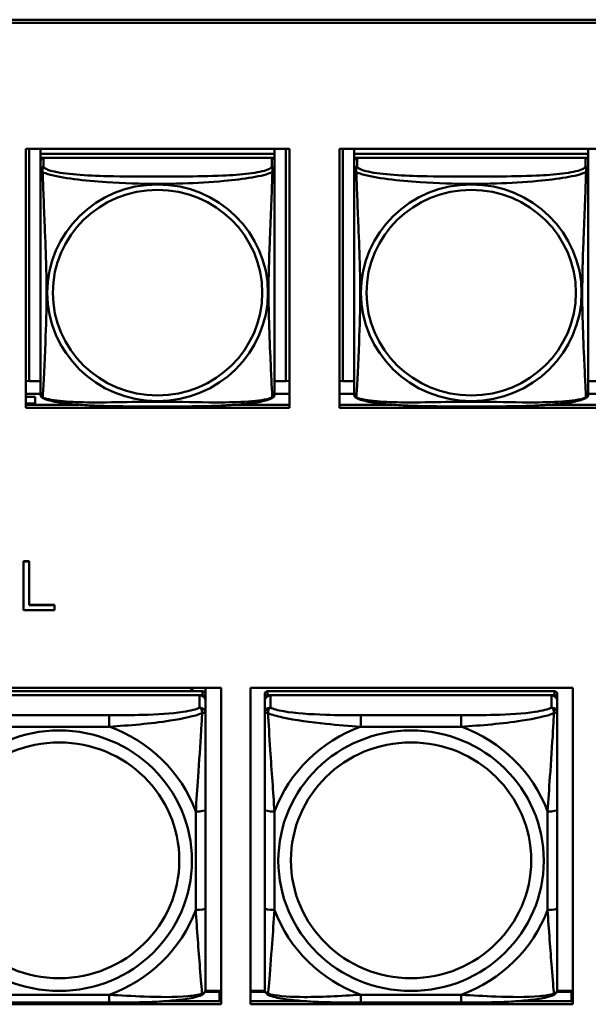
# Model space of a CAD drawing. Header units: inches. Extents: x 0.8 to 72.9, y -7.8 to 49.3.
# Tile 170 of 256: x 45.5 to 46.7, y 19.5 to 21.5. Entities that reach past the tile are written whole.
import ezdxf

# ---------------------------------------------------------------- set-up
doc = ezdxf.new("R2010")
doc.units = ezdxf.units.IN
doc.header["$MEASUREMENT"] = 0
doc.layers.add('Visible Edges(ROSSANSI)', color=7, linetype='Continuous', lineweight=50)
doc.layers.add('Visible Tangent Edges(ROSSANSI)', color=7, linetype='Continuous', lineweight=50)

msp = doc.modelspace()

# ---------------------------------------------------------------- linework, layer by layer
at = {"layer": 'Visible Edges(ROSSANSI)'}
for p, q in [((35.8648, 21.5184), (53.2399, 21.5184)), ((53.2399, 21.5123), (35.8648, 21.5123)), ((45.5484, 20.7352), (45.5484, 21.2579)), ((45.5484, 21.2579), (46.0808, 21.2579)), ((45.5556, 20.7888), (45.5556, 21.2579)), ((45.5783, 21.2579), (45.5783, 21.2476)), ((46.0507, 21.2476), (45.5783, 21.2476)), ((45.5783, 21.2476), (45.5783, 21.2393)), ((45.5783, 21.2476), (45.5783, 21.2476)), ((45.5783, 21.2476), (46.0507, 21.2476)), ((46.0507, 21.2579), (46.0507, 21.2476)), ((46.0507, 21.2476), (46.0507, 21.2393)), ((46.0507, 21.2476), (46.0507, 21.2476)), ((46.0733, 21.2579), (46.0733, 20.7888)), ((46.0808, 21.2579), (46.0808, 20.7352)), ((46.1814, 20.7352), (46.1814, 21.2579)), ((46.1814, 21.2579), (46.7138, 21.2579)), ((46.1886, 20.7888), (46.1886, 21.2579)), ((46.2113, 21.2579), (46.2113, 21.2476)), ((46.6837, 21.2476), (46.2113, 21.2476)), ((46.2113, 21.2476), (46.2113, 21.2393)), ((46.2113, 21.2476), (46.2113, 21.2476)), ((46.2113, 21.2476), (46.6837, 21.2476)), ((46.6837, 21.2579), (46.6837, 21.2476)), ((46.6837, 21.2476), (46.6837, 21.2393)), ((46.6837, 21.2476), (46.6837, 21.2476)), ((45.5783, 21.2336), (45.5783, 21.2393)), ((45.5783, 21.2393), (45.5841, 21.2393)), ((45.5783, 21.2336), (45.5783, 21.2159)), ((46.0448, 21.2393), (45.5842, 21.2393)), ((46.0449, 21.2393), (46.0507, 21.2393)), ((46.0507, 21.2393), (46.0507, 21.2336)), ((46.0507, 21.2159), (46.0507, 21.2336)), ((46.2113, 21.2336), (46.2113, 21.2393)), ((46.2113, 21.2393), (46.2171, 21.2393)), ((46.2113, 21.2336), (46.2113, 21.2159)), ((46.6778, 21.2393), (46.2172, 21.2393)), ((46.6779, 21.2393), (46.6837, 21.2393)), ((46.6837, 21.2393), (46.6837, 21.2336)), ((46.6837, 21.2159), (46.6837, 21.2336)), ((45.5556, 20.7888), (45.5484, 20.7891)), ((45.5783, 20.7888), (45.5556, 20.7888)), ((46.0733, 20.7888), (46.0507, 20.7888)), ((46.0733, 20.7888), (46.0808, 20.7891)), ((46.1886, 20.7888), (46.1814, 20.7891)), ((46.2113, 20.7888), (46.1886, 20.7888)), ((46.7063, 20.7888), (46.6837, 20.7888)), ((45.5783, 20.7631), (45.5484, 20.7631)), ((45.5674, 20.7572), (45.5484, 20.7572)), ((45.5674, 20.7572), (45.5674, 20.7437)), ((46.0808, 20.7631), (46.0507, 20.7631)), ((46.2113, 20.7631), (46.1814, 20.7631)), ((46.7138, 20.7631), (46.6837, 20.7631)), ((45.5484, 20.7437), (45.5674, 20.7437)), ((45.5484, 20.7412), (45.6558, 20.7412)), ((46.0808, 20.7352), (45.5484, 20.7352)), ((45.5674, 20.7437), (45.5674, 20.7412)), ((45.9732, 20.7412), (46.0808, 20.7412)), ((46.1814, 20.7412), (46.2888, 20.7412)), ((46.7138, 20.7352), (46.1814, 20.7352)), ((46.6062, 20.7412), (46.7138, 20.7412)), ((45.5438, 20.4251), (45.5438, 20.4247)), ((45.5438, 20.4251), (45.5557, 20.4251)), ((45.5438, 20.4247), (45.5438, 20.3266)), ((45.5557, 20.4247), (45.5438, 20.4247)), ((45.5557, 20.4251), (45.5557, 20.4247)), ((45.5557, 20.3367), (45.5557, 20.4247)), ((45.5557, 20.3371), (45.6065, 20.3371)), ((45.6065, 20.3367), (45.5557, 20.3367)), ((45.6065, 20.3371), (45.6065, 20.3367)), ((45.6065, 20.3266), (45.6065, 20.3367)), ((45.5438, 20.3266), (45.6065, 20.3266)), ((45.292, 20.1696), (45.9426, 20.1696)), ((45.9053, 20.163), (45.3266, 20.163)), ((45.3266, 20.1548), (45.9053, 20.1548)), ((45.8994, 20.1548), (45.3325, 20.1548)), ((45.8842, 20.1696), (45.8809, 20.163)), ((45.8847, 20.1696), (45.8847, 20.163)), ((45.9112, 20.1696), (45.9112, 20.1572)), ((45.9112, 20.149), (45.9112, 20.1572)), ((45.9426, 20.1696), (45.9426, 19.5309)), ((46.002, 19.5309), (46.002, 20.1696)), ((46.002, 20.1696), (46.6526, 20.1696)), ((46.0307, 20.1572), (46.0307, 20.149)), ((46.6153, 20.163), (46.0366, 20.163)), ((46.0366, 20.1548), (46.6153, 20.1548)), ((46.6094, 20.1548), (46.0425, 20.1548)), ((46.6212, 20.149), (46.6212, 20.1572)), ((46.6526, 20.1696), (46.6526, 19.5309)), ((45.9112, 20.149), (45.9112, 20.1432)), ((45.9112, 20.1183), (45.9112, 20.1432)), ((46.0307, 20.1432), (46.0307, 20.149)), ((46.0307, 20.1432), (46.0307, 20.1183)), ((46.6212, 20.149), (46.6212, 20.1432)), ((46.6212, 20.1183), (46.6212, 20.1432)), ((45.9112, 19.7252), (45.9112, 19.9238)), ((46.0307, 19.9238), (46.0307, 19.7252)), ((46.6212, 19.7252), (46.6212, 19.9238)), ((45.9426, 19.5581), (45.9108, 19.5581)), ((46.0311, 19.5581), (46.002, 19.5581)), ((46.6526, 19.5581), (46.6208, 19.5581)), ((45.91, 19.5558), (45.9397, 19.5558)), ((45.9397, 19.5558), (45.9397, 19.537)), ((45.9426, 19.5479), (45.9397, 19.5479)), ((46.002, 19.5558), (46.032, 19.5558)), ((46.62, 19.5558), (46.6497, 19.5558)), ((46.6497, 19.5558), (46.6497, 19.537)), ((46.6526, 19.5479), (46.6497, 19.5479)), ((45.9426, 19.5309), (45.292, 19.5309)), ((45.7171, 19.5342), (45.5148, 19.5342)), ((45.8265, 19.537), (45.9426, 19.537)), ((46.002, 19.537), (46.1154, 19.537)), ((46.6526, 19.5309), (46.002, 19.5309)), ((46.4271, 19.5342), (46.2248, 19.5342)), ((46.5365, 19.537), (46.6526, 19.537))]:
    msp.add_line(p, q, dxfattribs=at)
for centre, start, end in [((45.592, 20.7629), 180, 189.1496), ((46.0369, 20.7629), 350.8504, 360), ((46.225, 20.7629), 180, 189.1496), ((46.6699, 20.7629), 350.8504, 360)]:
    msp.add_arc(centre, 0.0138, start, end, dxfattribs=at)
for centre, major_axis, start_param, end_param in [((45.5842, 21.2336), (-0.00591, 0), 4.712389, 6.283185), ((46.0448, 21.2336), (0.00591, 0), 0, 1.570796), ((46.2172, 21.2336), (-0.00591, 0), 4.712389, 6.283185), ((46.6778, 21.2336), (0.00591, 0), 0, 1.570796), ((45.8994, 20.1432), (0.0118, 0), 0, 1.570796), ((45.9053, 20.1572), (0.00591, 0), 0, 1.570796), ((45.9053, 20.149), (0.00591, 0), 0, 1.570796), ((46.0366, 20.1572), (-0.00591, 0), 4.712389, 6.283185), ((46.0425, 20.1432), (-0.0118, 0), 4.712389, 6.283185), ((46.0366, 20.149), (-0.00591, 0), 4.712389, 6.283185), ((46.6094, 20.1432), (0.0118, 0), 0, 1.570796), ((46.6153, 20.1572), (0.00591, 0), 0, 1.570796), ((46.6153, 20.149), (0.00591, 0), 0, 1.570796)]:
    msp.add_ellipse(centre, major_axis=major_axis, ratio=0.981793, start_param=start_param, end_param=end_param, dxfattribs=at)
for points, knots in [([(45.5783, 21.2159), (45.5783, 21.2133), (45.5783, 21.2087), (45.5783, 21.2026), (45.5783, 21.1913), (45.5783, 21.1749), (45.5783, 21.1571), (45.5783, 21.1392), (45.5783, 21.12), (45.5783, 21.1009), (45.5783, 21.0737), (45.5783, 21.0465), (45.5783, 21.0198), (45.5783, 21.0031), (45.5783, 20.9864), (45.5783, 20.9698), (45.5783, 20.9366), (45.5783, 20.9034), (45.5783, 20.8711), (45.5783, 20.831), (45.5783, 20.7906), (45.5783, 20.7719), (45.5783, 20.7662), (45.5783, 20.763), (45.5783, 20.7629)], [0.325731, 0.325731, 0.325731, 0.325731, 0.404774, 0.404774, 0.404774, 0.550532, 0.550532, 0.550532, 0.69629, 0.69629, 0.69629, 0.902598, 0.902598, 0.902598, 1.03154, 1.03154, 1.03154, 1.289425, 1.289425, 1.289425, 1.610774, 1.610774, 1.610774, 1.710218, 1.710218, 1.710218, 1.710218]), ([(46.0507, 20.7629), (46.0507, 20.7629), (46.0507, 20.7638), (46.0507, 20.7655), (46.0507, 20.7701), (46.0507, 20.7811), (46.0507, 20.7949), (46.0507, 20.8087), (46.0507, 20.8253), (46.0507, 20.8427), (46.0507, 20.8673), (46.0507, 20.8937), (46.0507, 20.9201), (46.0507, 20.9366), (46.0507, 20.9532), (46.0507, 20.9698), (46.0507, 21.003), (46.0507, 21.0363), (46.0507, 21.0703), (46.0507, 21.1126), (46.0507, 21.1584), (46.0507, 21.19), (46.0507, 21.2024), (46.0507, 21.2118), (46.0507, 21.2159)], [0.352862, 0.352862, 0.352862, 0.352862, 0.404774, 0.404774, 0.404774, 0.550532, 0.550532, 0.550532, 0.69629, 0.69629, 0.69629, 0.902598, 0.902598, 0.902598, 1.03154, 1.03154, 1.03154, 1.289425, 1.289425, 1.289425, 1.610774, 1.610774, 1.610774, 1.73735, 1.73735, 1.73735, 1.73735]), ([(46.2113, 21.2159), (46.2113, 21.2133), (46.2113, 21.2087), (46.2113, 21.2026), (46.2113, 21.1913), (46.2113, 21.1749), (46.2113, 21.1571), (46.2113, 21.1392), (46.2113, 21.12), (46.2113, 21.1009), (46.2113, 21.0737), (46.2113, 21.0465), (46.2113, 21.0198), (46.2113, 21.0031), (46.2113, 20.9864), (46.2113, 20.9698), (46.2113, 20.9366), (46.2113, 20.9034), (46.2113, 20.8711), (46.2113, 20.831), (46.2113, 20.7906), (46.2113, 20.7719), (46.2113, 20.7662), (46.2113, 20.763), (46.2113, 20.7629)], [0.325731, 0.325731, 0.325731, 0.325731, 0.404774, 0.404774, 0.404774, 0.550532, 0.550532, 0.550532, 0.69629, 0.69629, 0.69629, 0.902598, 0.902598, 0.902598, 1.03154, 1.03154, 1.03154, 1.289425, 1.289425, 1.289425, 1.610774, 1.610774, 1.610774, 1.710218, 1.710218, 1.710218, 1.710218]), ([(46.6837, 20.7629), (46.6837, 20.7629), (46.6837, 20.7638), (46.6837, 20.7655), (46.6837, 20.7701), (46.6837, 20.7811), (46.6837, 20.7949), (46.6837, 20.8087), (46.6837, 20.8253), (46.6837, 20.8427), (46.6837, 20.8673), (46.6837, 20.8937), (46.6837, 20.9201), (46.6837, 20.9366), (46.6837, 20.9532), (46.6837, 20.9698), (46.6837, 21.003), (46.6837, 21.0363), (46.6837, 21.0703), (46.6837, 21.1126), (46.6837, 21.1584), (46.6837, 21.19), (46.6837, 21.2024), (46.6837, 21.2118), (46.6837, 21.2159)], [0.352862, 0.352862, 0.352862, 0.352862, 0.404774, 0.404774, 0.404774, 0.550532, 0.550532, 0.550532, 0.69629, 0.69629, 0.69629, 0.902598, 0.902598, 0.902598, 1.03154, 1.03154, 1.03154, 1.289425, 1.289425, 1.289425, 1.610774, 1.610774, 1.610774, 1.73735, 1.73735, 1.73735, 1.73735]), ([(45.5824, 20.7548), (45.5819, 20.7551), (45.5814, 20.7555), (45.5805, 20.7563), (45.5801, 20.7567), (45.5795, 20.7576), (45.5792, 20.7581), (45.5789, 20.7589), (45.5788, 20.7593), (45.5786, 20.7601), (45.5785, 20.7604), (45.5784, 20.7607)], [0.02273771, 0.02273771, 0.02273771, 0.02273771, 0.02954865, 0.02954865, 0.03635958, 0.03635958, 0.04317052, 0.04317052, 0.04998146, 0.04998146, 0.0567924, 0.0567924, 0.0567924, 0.0567924]), ([(46.0465, 20.7548), (46.0431, 20.753), (46.0396, 20.7518), (46.0316, 20.7493), (46.0272, 20.7483), (46.0177, 20.7464), (46.0127, 20.7456), (46.0015, 20.744), (45.9953, 20.7432), (45.9814, 20.7419), (45.9737, 20.7412), (45.9559, 20.74), (45.9456, 20.7395), (45.9207, 20.7386), (45.906, 20.7383), (45.8743, 20.7378), (45.8573, 20.7377), (45.8233, 20.7376), (45.8063, 20.7376), (45.7723, 20.7377), (45.7553, 20.7378), (45.7213, 20.7383), (45.7041, 20.7387), (45.6739, 20.74), (45.6608, 20.7408), (45.6398, 20.7426), (45.6317, 20.7434), (45.6181, 20.7453), (45.6124, 20.7462), (45.6023, 20.7482), (45.5979, 20.7492), (45.5897, 20.7516), (45.586, 20.753), (45.5824, 20.7548)], [-1.678204, -1.678204, -1.678204, -1.678204, -1.629815, -1.629815, -1.580861, -1.580861, -1.532583, -1.532583, -1.479316, -1.479316, -1.416961, -1.416961, -1.337799, -1.337799, -1.226353, -1.226353, -1.09702, -1.09702, -0.967687, -0.967687, -0.838354, -0.838354, -0.709022, -0.709022, -0.60577, -0.60577, -0.53827, -0.53827, -0.483941, -0.483941, -0.435529, -0.435529, -0.384876, -0.384876, -0.384876, -0.384876]), ([(46.0465, 20.7548), (46.0471, 20.7551), (46.0476, 20.7555), (46.0485, 20.7563), (46.0489, 20.7567), (46.0495, 20.7576), (46.0497, 20.7581), (46.0501, 20.7589), (46.0502, 20.7593), (46.0504, 20.7601), (46.0505, 20.7604), (46.0505, 20.7607)], [0.02273771, 0.02273771, 0.02273771, 0.02273771, 0.02954865, 0.02954865, 0.03635958, 0.03635958, 0.04317052, 0.04317052, 0.04998146, 0.04998146, 0.0567924, 0.0567924, 0.0567924, 0.0567924]), ([(46.2154, 20.7548), (46.2149, 20.7551), (46.2144, 20.7555), (46.2135, 20.7563), (46.2131, 20.7567), (46.2125, 20.7576), (46.2122, 20.7581), (46.2119, 20.7589), (46.2118, 20.7593), (46.2116, 20.7601), (46.2115, 20.7604), (46.2114, 20.7607)], [0.02273771, 0.02273771, 0.02273771, 0.02273771, 0.02954865, 0.02954865, 0.03635958, 0.03635958, 0.04317052, 0.04317052, 0.04998146, 0.04998146, 0.0567924, 0.0567924, 0.0567924, 0.0567924]), ([(46.6795, 20.7548), (46.6761, 20.753), (46.6726, 20.7518), (46.6646, 20.7493), (46.6602, 20.7483), (46.6507, 20.7464), (46.6457, 20.7456), (46.6345, 20.744), (46.6283, 20.7432), (46.6144, 20.7419), (46.6067, 20.7412), (46.5889, 20.74), (46.5786, 20.7395), (46.5537, 20.7386), (46.539, 20.7383), (46.5073, 20.7378), (46.4903, 20.7377), (46.4563, 20.7376), (46.4393, 20.7376), (46.4053, 20.7377), (46.3883, 20.7378), (46.3543, 20.7383), (46.3371, 20.7387), (46.3069, 20.74), (46.2938, 20.7408), (46.2728, 20.7426), (46.2647, 20.7434), (46.2511, 20.7453), (46.2454, 20.7462), (46.2353, 20.7482), (46.2309, 20.7492), (46.2227, 20.7516), (46.219, 20.753), (46.2154, 20.7548)], [-1.678204, -1.678204, -1.678204, -1.678204, -1.629815, -1.629815, -1.580861, -1.580861, -1.532583, -1.532583, -1.479316, -1.479316, -1.416961, -1.416961, -1.337799, -1.337799, -1.226353, -1.226353, -1.09702, -1.09702, -0.967687, -0.967687, -0.838354, -0.838354, -0.709022, -0.709022, -0.60577, -0.60577, -0.53827, -0.53827, -0.483941, -0.483941, -0.435529, -0.435529, -0.384876, -0.384876, -0.384876, -0.384876]), ([(46.6795, 20.7548), (46.6801, 20.7551), (46.6806, 20.7555), (46.6815, 20.7563), (46.6819, 20.7567), (46.6825, 20.7576), (46.6827, 20.7581), (46.6831, 20.7589), (46.6832, 20.7593), (46.6834, 20.7601), (46.6835, 20.7604), (46.6835, 20.7607)], [0.02273771, 0.02273771, 0.02273771, 0.02273771, 0.02954865, 0.02954865, 0.03635958, 0.03635958, 0.04317052, 0.04317052, 0.04998146, 0.04998146, 0.0567924, 0.0567924, 0.0567924, 0.0567924]), ([(45.9112, 19.9238), (45.9112, 19.947), (45.9112, 19.9708), (45.9112, 19.9944), (45.9112, 20.0255), (45.9112, 20.0578), (45.9112, 20.0846), (45.9112, 20.0985), (45.9112, 20.1106), (45.9112, 20.1183)], [0.2569537, 0.2569537, 0.2569537, 0.2569537, 0.4371919, 0.4371919, 0.4371919, 0.6739428, 0.6739428, 0.6739428, 0.7963818, 0.7963818, 0.7963818, 0.7963818]), ([(46.0307, 20.1183), (46.0307, 20.1092), (46.0307, 20.0939), (46.0307, 20.0767), (46.0307, 20.0503), (46.0307, 20.02), (46.0307, 19.9906), (46.0307, 19.9682), (46.0307, 19.9458), (46.0307, 19.9238)], [-0.7968224, -0.7968224, -0.7968224, -0.7968224, -0.6514613, -0.6514613, -0.6514613, -0.427691, -0.427691, -0.427691, -0.2569517, -0.2569517, -0.2569517, -0.2569517]), ([(46.6212, 19.9238), (46.6212, 19.947), (46.6212, 19.9708), (46.6212, 19.9944), (46.6212, 20.0255), (46.6212, 20.0578), (46.6212, 20.0846), (46.6212, 20.0985), (46.6212, 20.1106), (46.6212, 20.1183)], [0.2569537, 0.2569537, 0.2569537, 0.2569537, 0.4371919, 0.4371919, 0.4371919, 0.6739428, 0.6739428, 0.6739428, 0.7963818, 0.7963818, 0.7963818, 0.7963818]), ([(45.9112, 19.5617), (45.9112, 19.5638), (45.9112, 19.5731), (45.9112, 19.5858), (45.9112, 19.6054), (45.9112, 19.6323), (45.9112, 19.66), (45.9112, 19.6811), (45.9112, 19.7032), (45.9112, 19.7252)], [-0.7968224, -0.7968224, -0.7968224, -0.7968224, -0.6514613, -0.6514613, -0.6514613, -0.427691, -0.427691, -0.427691, -0.2569517, -0.2569517, -0.2569517, -0.2569517]), ([(46.0307, 19.7252), (46.0307, 19.702), (46.0307, 19.6786), (46.0307, 19.6564), (46.0307, 19.6272), (46.0307, 19.5989), (46.0307, 19.5801), (46.0307, 19.5703), (46.0307, 19.5635), (46.0307, 19.5617)], [0.2569537, 0.2569537, 0.2569537, 0.2569537, 0.4371919, 0.4371919, 0.4371919, 0.6739428, 0.6739428, 0.6739428, 0.7963818, 0.7963818, 0.7963818, 0.7963818]), ([(46.6212, 19.5617), (46.6212, 19.5638), (46.6212, 19.5731), (46.6212, 19.5858), (46.6212, 19.6054), (46.6212, 19.6323), (46.6212, 19.66), (46.6212, 19.6811), (46.6212, 19.7032), (46.6212, 19.7252)], [-0.7968224, -0.7968224, -0.7968224, -0.7968224, -0.6514613, -0.6514613, -0.6514613, -0.427691, -0.427691, -0.427691, -0.2569517, -0.2569517, -0.2569517, -0.2569517]), ([(45.9032, 19.5494), (45.9043, 19.5498), (45.9053, 19.5504), (45.9073, 19.552), (45.9082, 19.5529), (45.9095, 19.5549), (45.91, 19.5559), (45.9107, 19.5578), (45.9109, 19.5586), (45.9112, 19.5603), (45.9112, 19.561), (45.9112, 19.5617)], [0.02510739, 0.02510739, 0.02510739, 0.02510739, 0.03073999, 0.03073999, 0.03637259, 0.03637259, 0.0420052, 0.0420052, 0.0476378, 0.0476378, 0.0532704, 0.0532704, 0.0532704, 0.0532704]), ([(46.0387, 19.5494), (46.0377, 19.5498), (46.0366, 19.5504), (46.0346, 19.552), (46.0337, 19.5529), (46.0324, 19.5549), (46.0319, 19.5559), (46.0312, 19.5578), (46.031, 19.5586), (46.0307, 19.5603), (46.0307, 19.561), (46.0307, 19.5617)], [0.02510739, 0.02510739, 0.02510739, 0.02510739, 0.03073999, 0.03073999, 0.03637259, 0.03637259, 0.0420052, 0.0420052, 0.0476378, 0.0476378, 0.0532704, 0.0532704, 0.0532704, 0.0532704]), ([(46.6132, 19.5494), (46.6143, 19.5498), (46.6153, 19.5504), (46.6173, 19.552), (46.6182, 19.5529), (46.6195, 19.5549), (46.62, 19.5559), (46.6207, 19.5578), (46.6209, 19.5586), (46.6212, 19.5603), (46.6212, 19.561), (46.6212, 19.5617)], [0.02510739, 0.02510739, 0.02510739, 0.02510739, 0.03073999, 0.03073999, 0.03637259, 0.03637259, 0.0420052, 0.0420052, 0.0476378, 0.0476378, 0.0532704, 0.0532704, 0.0532704, 0.0532704]), ([(45.9032, 19.5494), (45.8948, 19.5459), (45.8853, 19.5439), (45.8632, 19.5402), (45.851, 19.5389), (45.8253, 19.5368), (45.812, 19.536), (45.7852, 19.535), (45.7716, 19.5347), (45.7443, 19.5343), (45.7306, 19.5342), (45.7171, 19.5342)], [-0.7703505, -0.7703505, -0.7703505, -0.7703505, -0.6676711, -0.6676711, -0.5649918, -0.5649918, -0.4623124, -0.4623124, -0.3596331, -0.3596331, -0.2569537, -0.2569537, -0.2569537, -0.2569537]), ([(46.2248, 19.5342), (46.2113, 19.5342), (46.1976, 19.5343), (46.1703, 19.5347), (46.1567, 19.535), (46.1299, 19.536), (46.1166, 19.5368), (46.0909, 19.5389), (46.0787, 19.5402), (46.0566, 19.5439), (46.0472, 19.5459), (46.0387, 19.5494)], [0.2569517, 0.2569517, 0.2569517, 0.2569517, 0.3597049, 0.3597049, 0.4624581, 0.4624581, 0.5652112, 0.5652112, 0.6679644, 0.6679644, 0.7707176, 0.7707176, 0.7707176, 0.7707176]), ([(46.6132, 19.5494), (46.6048, 19.5459), (46.5953, 19.5439), (46.5732, 19.5402), (46.561, 19.5389), (46.5353, 19.5368), (46.522, 19.536), (46.4952, 19.535), (46.4816, 19.5347), (46.4543, 19.5343), (46.4406, 19.5342), (46.4271, 19.5342)], [-0.7703505, -0.7703505, -0.7703505, -0.7703505, -0.6676711, -0.6676711, -0.5649918, -0.5649918, -0.4623124, -0.4623124, -0.3596331, -0.3596331, -0.2569537, -0.2569537, -0.2569537, -0.2569537])]:
    msp.add_open_spline(points, degree=3, knots=knots, dxfattribs=at)
at = {"layer": 'Visible Tangent Edges(ROSSANSI)'}
for p, q in [((45.5842, 21.2217), (45.5842, 21.2393)), ((46.0448, 21.2393), (46.0448, 21.2217)), ((46.2172, 21.2217), (46.2172, 21.2393)), ((46.6778, 21.2393), (46.6778, 21.2217)), ((45.8994, 20.1548), (45.8994, 20.1299)), ((45.9053, 20.163), (45.9053, 20.1548)), ((46.0366, 20.1548), (46.0366, 20.163)), ((46.0425, 20.1299), (46.0425, 20.1548)), ((46.6094, 20.1548), (46.6094, 20.1299)), ((46.6153, 20.163), (46.6153, 20.1548)), ((45.7171, 20.1144), (45.5148, 20.1144)), ((45.7171, 20.1144), (45.7171, 20.0913)), ((46.2248, 20.1144), (46.2248, 20.0913)), ((46.4271, 20.1144), (46.2248, 20.1144)), ((46.4271, 20.1144), (46.4271, 20.0913)), ((45.5148, 20.0913), (45.7171, 20.0913)), ((46.2248, 20.0913), (46.4271, 20.0913)), ((45.8916, 19.9201), (45.8916, 19.7214)), ((46.0504, 19.7214), (46.0504, 19.9201)), ((46.6016, 19.9201), (46.6016, 19.7214)), ((45.7171, 19.5502), (45.5148, 19.5502)), ((45.7171, 19.5342), (45.7171, 19.5502)), ((46.4271, 19.5502), (46.2248, 19.5502)), ((46.2248, 19.5342), (46.2248, 19.5502)), ((46.4271, 19.5342), (46.4271, 19.5502))]:
    msp.add_line(p, q, dxfattribs=at)
for centre, major_axis, ratio, start_param, end_param in [((45.5842, 21.2159), (-0.00591, 0), 0.981793, 4.712389, 6.283185), ((46.0448, 21.2159), (0.00591, 0), 0.981793, 0, 1.570796), ((46.2172, 21.2159), (-0.00591, 0), 0.981793, 4.712389, 6.283185), ((46.6778, 21.2159), (0.00591, 0), 0.981793, 0, 1.570796), ((45.8994, 20.1183), (0.0118, 0), 0.981793, 0, 1.570796), ((46.0425, 20.1183), (-0.0118, 0), 0.981793, 4.712389, 6.283185), ((46.6094, 20.1183), (0.0118, 0), 0.981793, 0, 1.570796), ((45.616, 19.8208), (0.2936, 0), 0.981793, 0.351767, 1.21903), ((46.326, 19.8208), (-0.2936, 0), 0.981793, 5.064156, 5.931419), ((46.326, 19.8208), (0.2936, 0), 0.981793, 0.351767, 1.21903), ((45.8916, 19.9238), (0.0197, 0), 0.189952, 4.712389, 6.283185), ((46.0504, 19.9238), (-0.0197, 0), 0.189952, 0, 1.570796), ((46.6016, 19.9238), (0.0197, 0), 0.189952, 4.712389, 6.283185), ((45.616, 19.8208), (0.2936, 0), 0.981793, 5.064156, 5.931419), ((45.8916, 19.7252), (0.0197, 0), 0.189952, 4.712389, 6.283185), ((46.0504, 19.7252), (-0.0197, 0), 0.189952, 0, 1.570796), ((46.326, 19.8208), (-0.2936, 0), 0.981793, 0.351767, 1.21903), ((46.326, 19.8208), (0.2936, 0), 0.981793, 5.064156, 5.931419), ((46.6016, 19.7252), (0.0197, 0), 0.189952, 4.712389, 6.283185)]:
    msp.add_ellipse(centre, major_axis=major_axis, ratio=ratio, start_param=start_param, end_param=end_param, dxfattribs=at)
for centre, major_axis in [((45.8145, 20.9672), (0.2227, 0)), ((45.8145, 20.9674), (0.2113, 0)), ((46.4475, 20.9672), (0.2227, 0)), ((46.4475, 20.9674), (0.2113, 0)), ((45.616, 19.8208), (-0.2678, 0)), ((46.326, 19.8208), (-0.2678, 0)), ((45.616, 19.8216), (-0.2424, 0)), ((46.326, 19.8216), (-0.2424, 0))]:
    msp.add_ellipse(centre, major_axis=major_axis, ratio=0.981793, dxfattribs=at)
for points, knots in [([(45.5783, 21.2159), (45.5783, 21.2156), (45.5783, 21.2153), (45.5783, 21.2149), (45.5784, 21.2147), (45.5785, 21.2144), (45.5786, 21.2143), (45.5787, 21.2141), (45.5788, 21.214), (45.579, 21.2138), (45.5792, 21.2136), (45.5798, 21.213), (45.5802, 21.2126), (45.5814, 21.2117), (45.582, 21.2112), (45.5828, 21.2106)], [-0.0844808, -0.0844808, -0.0844808, -0.0844808, -0.06943799, -0.06943799, -0.05587828, -0.05587828, -0.04740346, -0.04740346, -0.04210669, -0.04210669, -0.03151317, -0.03151317, -0.01456352, -0.01456352, 0.00026741, 0.00026741, 0.00026741, 0.00026741]), ([(45.5828, 21.2106), (45.5826, 21.2117), (45.5825, 21.2127), (45.5824, 21.2147), (45.5825, 21.2156), (45.5826, 21.2169), (45.5827, 21.2174), (45.5829, 21.218), (45.583, 21.2182), (45.5831, 21.2187), (45.5832, 21.219), (45.5835, 21.2197), (45.5836, 21.2201), (45.5839, 21.2209), (45.5841, 21.2213), (45.5842, 21.2217)], [-0.00026741, -0.00026741, -0.00026741, -0.00026741, 0.01456352, 0.01456352, 0.03151317, 0.03151317, 0.04210669, 0.04210669, 0.04740346, 0.04740346, 0.05587828, 0.05587828, 0.06943799, 0.06943799, 0.0844808, 0.0844808, 0.0844808, 0.0844808]), ([(45.5828, 21.2106), (45.5856, 21.2093), (45.5891, 21.208), (45.5931, 21.2068), (45.6207, 21.1985), (45.6678, 21.1934), (45.7113, 21.1905), (45.7462, 21.1881), (45.7804, 21.1871), (45.8145, 21.1871), (45.8315, 21.1871), (45.8486, 21.1874), (45.8657, 21.1879), (45.8932, 21.1888), (45.9214, 21.1904), (45.949, 21.1929), (45.9686, 21.1947), (45.9879, 21.197), (46.0052, 21.2), (46.0224, 21.2029), (46.0373, 21.2066), (46.0462, 21.2106)], [-1.657319, -1.657319, -1.657319, -1.657319, -1.610774, -1.610774, -1.610774, -1.289425, -1.289425, -1.289425, -1.03154, -1.03154, -1.03154, -0.902598, -0.902598, -0.902598, -0.69629, -0.69629, -0.69629, -0.550532, -0.550532, -0.550532, -0.405761, -0.405761, -0.405761, -0.405761]), ([(45.5828, 20.7557), (45.5829, 20.7573), (45.583, 20.7596), (45.5832, 20.7624), (45.5843, 20.7823), (45.5864, 20.8254), (45.5881, 20.8669), (45.5895, 20.9002), (45.5905, 20.9337), (45.5905, 20.9672), (45.5905, 20.9839), (45.5903, 21.0007), (45.5898, 21.0177), (45.5892, 21.0449), (45.588, 21.073), (45.5868, 21.1015), (45.586, 21.1217), (45.5852, 21.1422), (45.5844, 21.1614), (45.5837, 21.1805), (45.5831, 21.1982), (45.5828, 21.2106)], [-1.657319, -1.657319, -1.657319, -1.657319, -1.610774, -1.610774, -1.610774, -1.289425, -1.289425, -1.289425, -1.03154, -1.03154, -1.03154, -0.902598, -0.902598, -0.902598, -0.69629, -0.69629, -0.69629, -0.550532, -0.550532, -0.550532, -0.405761, -0.405761, -0.405761, -0.405761]), ([(46.0448, 21.2217), (46.0442, 21.2197), (46.0415, 21.2177), (46.0371, 21.2159), (46.029, 21.2126), (46.0151, 21.2099), (45.9989, 21.2079), (45.9828, 21.2059), (45.9646, 21.2046), (45.946, 21.2037), (45.9196, 21.2025), (45.8923, 21.2021), (45.8652, 21.2019), (45.8483, 21.2017), (45.8314, 21.2017), (45.8145, 21.2017), (45.7806, 21.2017), (45.7468, 21.2018), (45.7131, 21.2026), (45.6711, 21.2037), (45.6271, 21.2064), (45.6016, 21.2129), (45.5915, 21.2154), (45.5851, 21.2185), (45.5842, 21.2217)], [0.325731, 0.325731, 0.325731, 0.325731, 0.404774, 0.404774, 0.404774, 0.550532, 0.550532, 0.550532, 0.69629, 0.69629, 0.69629, 0.902598, 0.902598, 0.902598, 1.03154, 1.03154, 1.03154, 1.289425, 1.289425, 1.289425, 1.610774, 1.610774, 1.610774, 1.73735, 1.73735, 1.73735, 1.73735]), ([(46.0462, 21.2106), (46.0461, 21.2066), (46.0459, 21.2021), (46.0458, 21.1971), (46.0447, 21.1627), (46.0425, 21.1135), (46.0408, 21.0695), (46.0395, 21.0343), (46.0385, 21.0007), (46.0385, 20.9672), (46.0385, 20.9505), (46.0387, 20.9338), (46.0391, 20.917), (46.0398, 20.8903), (46.041, 20.8631), (46.0421, 20.8373), (46.043, 20.8191), (46.0438, 20.8016), (46.0445, 20.7869), (46.0452, 20.7723), (46.0458, 20.7606), (46.0462, 20.7557)], [-1.657319, -1.657319, -1.657319, -1.657319, -1.610774, -1.610774, -1.610774, -1.289425, -1.289425, -1.289425, -1.03154, -1.03154, -1.03154, -0.902598, -0.902598, -0.902598, -0.69629, -0.69629, -0.69629, -0.550532, -0.550532, -0.550532, -0.405761, -0.405761, -0.405761, -0.405761]), ([(46.0448, 21.2217), (46.0449, 21.2213), (46.045, 21.2209), (46.0453, 21.2201), (46.0455, 21.2197), (46.0458, 21.219), (46.0459, 21.2187), (46.046, 21.2182), (46.0461, 21.218), (46.0462, 21.2174), (46.0463, 21.2169), (46.0465, 21.2156), (46.0466, 21.2147), (46.0465, 21.2127), (46.0464, 21.2117), (46.0462, 21.2106)], [-0.0844808, -0.0844808, -0.0844808, -0.0844808, -0.06943799, -0.06943799, -0.05587828, -0.05587828, -0.04740346, -0.04740346, -0.04210669, -0.04210669, -0.03151317, -0.03151317, -0.01456352, -0.01456352, 0.00026741, 0.00026741, 0.00026741, 0.00026741]), ([(46.0462, 21.2106), (46.0469, 21.2112), (46.0476, 21.2117), (46.0487, 21.2126), (46.0492, 21.213), (46.0498, 21.2136), (46.05, 21.2138), (46.0502, 21.214), (46.0502, 21.2141), (46.0504, 21.2143), (46.0505, 21.2144), (46.0506, 21.2147), (46.0506, 21.2149), (46.0507, 21.2153), (46.0507, 21.2156), (46.0507, 21.2159)], [-0.00026741, -0.00026741, -0.00026741, -0.00026741, 0.01456352, 0.01456352, 0.03151317, 0.03151317, 0.04210669, 0.04210669, 0.04740346, 0.04740346, 0.05587828, 0.05587828, 0.06943799, 0.06943799, 0.0844808, 0.0844808, 0.0844808, 0.0844808]), ([(46.2113, 21.2159), (46.2113, 21.2156), (46.2113, 21.2153), (46.2113, 21.2149), (46.2114, 21.2147), (46.2115, 21.2144), (46.2116, 21.2143), (46.2117, 21.2141), (46.2118, 21.214), (46.212, 21.2138), (46.2122, 21.2136), (46.2128, 21.213), (46.2132, 21.2126), (46.2144, 21.2117), (46.215, 21.2112), (46.2158, 21.2106)], [-0.0844808, -0.0844808, -0.0844808, -0.0844808, -0.06943799, -0.06943799, -0.05587828, -0.05587828, -0.04740346, -0.04740346, -0.04210669, -0.04210669, -0.03151317, -0.03151317, -0.01456352, -0.01456352, 0.00026741, 0.00026741, 0.00026741, 0.00026741]), ([(46.2158, 21.2106), (46.2156, 21.2117), (46.2155, 21.2127), (46.2154, 21.2147), (46.2155, 21.2156), (46.2156, 21.2169), (46.2157, 21.2174), (46.2159, 21.218), (46.216, 21.2182), (46.2161, 21.2187), (46.2162, 21.219), (46.2165, 21.2197), (46.2166, 21.2201), (46.2169, 21.2209), (46.2171, 21.2213), (46.2172, 21.2217)], [-0.00026741, -0.00026741, -0.00026741, -0.00026741, 0.01456352, 0.01456352, 0.03151317, 0.03151317, 0.04210669, 0.04210669, 0.04740346, 0.04740346, 0.05587828, 0.05587828, 0.06943799, 0.06943799, 0.0844808, 0.0844808, 0.0844808, 0.0844808]), ([(46.2158, 21.2106), (46.2186, 21.2093), (46.2221, 21.208), (46.2261, 21.2068), (46.2537, 21.1985), (46.3008, 21.1934), (46.3443, 21.1905), (46.3792, 21.1881), (46.4134, 21.1871), (46.4475, 21.1871), (46.4645, 21.1871), (46.4816, 21.1874), (46.4987, 21.1879), (46.5262, 21.1888), (46.5544, 21.1904), (46.582, 21.1929), (46.6016, 21.1947), (46.6209, 21.197), (46.6382, 21.2), (46.6554, 21.2029), (46.6703, 21.2066), (46.6792, 21.2106)], [-1.657319, -1.657319, -1.657319, -1.657319, -1.610774, -1.610774, -1.610774, -1.289425, -1.289425, -1.289425, -1.03154, -1.03154, -1.03154, -0.902598, -0.902598, -0.902598, -0.69629, -0.69629, -0.69629, -0.550532, -0.550532, -0.550532, -0.405761, -0.405761, -0.405761, -0.405761]), ([(46.2158, 20.7557), (46.2159, 20.7573), (46.216, 20.7596), (46.2162, 20.7624), (46.2173, 20.7823), (46.2194, 20.8254), (46.2211, 20.8669), (46.2225, 20.9002), (46.2235, 20.9337), (46.2235, 20.9672), (46.2235, 20.9839), (46.2233, 21.0007), (46.2228, 21.0177), (46.2222, 21.0449), (46.221, 21.073), (46.2198, 21.1015), (46.219, 21.1217), (46.2182, 21.1422), (46.2174, 21.1614), (46.2167, 21.1805), (46.2161, 21.1982), (46.2158, 21.2106)], [-1.657319, -1.657319, -1.657319, -1.657319, -1.610774, -1.610774, -1.610774, -1.289425, -1.289425, -1.289425, -1.03154, -1.03154, -1.03154, -0.902598, -0.902598, -0.902598, -0.69629, -0.69629, -0.69629, -0.550532, -0.550532, -0.550532, -0.405761, -0.405761, -0.405761, -0.405761]), ([(46.6778, 21.2217), (46.6772, 21.2197), (46.6745, 21.2177), (46.6701, 21.2159), (46.662, 21.2126), (46.6481, 21.2099), (46.6319, 21.2079), (46.6158, 21.2059), (46.5976, 21.2046), (46.579, 21.2037), (46.5526, 21.2025), (46.5253, 21.2021), (46.4982, 21.2019), (46.4813, 21.2017), (46.4644, 21.2017), (46.4475, 21.2017), (46.4136, 21.2017), (46.3798, 21.2018), (46.3461, 21.2026), (46.3041, 21.2037), (46.2601, 21.2064), (46.2346, 21.2129), (46.2245, 21.2154), (46.2181, 21.2185), (46.2172, 21.2217)], [0.325731, 0.325731, 0.325731, 0.325731, 0.404774, 0.404774, 0.404774, 0.550532, 0.550532, 0.550532, 0.69629, 0.69629, 0.69629, 0.902598, 0.902598, 0.902598, 1.03154, 1.03154, 1.03154, 1.289425, 1.289425, 1.289425, 1.610774, 1.610774, 1.610774, 1.73735, 1.73735, 1.73735, 1.73735]), ([(46.6792, 21.2106), (46.6791, 21.2066), (46.6789, 21.2021), (46.6788, 21.1971), (46.6777, 21.1627), (46.6755, 21.1135), (46.6738, 21.0695), (46.6725, 21.0343), (46.6715, 21.0007), (46.6715, 20.9672), (46.6715, 20.9505), (46.6717, 20.9338), (46.6721, 20.917), (46.6728, 20.8903), (46.674, 20.8631), (46.6751, 20.8373), (46.676, 20.8191), (46.6768, 20.8016), (46.6775, 20.7869), (46.6782, 20.7723), (46.6788, 20.7606), (46.6792, 20.7557)], [-1.657319, -1.657319, -1.657319, -1.657319, -1.610774, -1.610774, -1.610774, -1.289425, -1.289425, -1.289425, -1.03154, -1.03154, -1.03154, -0.902598, -0.902598, -0.902598, -0.69629, -0.69629, -0.69629, -0.550532, -0.550532, -0.550532, -0.405761, -0.405761, -0.405761, -0.405761]), ([(46.6778, 21.2217), (46.6779, 21.2213), (46.678, 21.2209), (46.6783, 21.2201), (46.6785, 21.2197), (46.6788, 21.219), (46.6789, 21.2187), (46.679, 21.2182), (46.6791, 21.218), (46.6792, 21.2174), (46.6793, 21.2169), (46.6795, 21.2156), (46.6796, 21.2147), (46.6795, 21.2127), (46.6794, 21.2117), (46.6792, 21.2106)], [-0.0844808, -0.0844808, -0.0844808, -0.0844808, -0.06943799, -0.06943799, -0.05587828, -0.05587828, -0.04740346, -0.04740346, -0.04210669, -0.04210669, -0.03151317, -0.03151317, -0.01456352, -0.01456352, 0.00026741, 0.00026741, 0.00026741, 0.00026741]), ([(46.6792, 21.2106), (46.6799, 21.2112), (46.6806, 21.2117), (46.6817, 21.2126), (46.6822, 21.213), (46.6828, 21.2136), (46.683, 21.2138), (46.6832, 21.214), (46.6832, 21.2141), (46.6834, 21.2143), (46.6835, 21.2144), (46.6836, 21.2147), (46.6836, 21.2149), (46.6837, 21.2153), (46.6837, 21.2156), (46.6837, 21.2159)], [-0.00026741, -0.00026741, -0.00026741, -0.00026741, 0.01456352, 0.01456352, 0.03151317, 0.03151317, 0.04210669, 0.04210669, 0.04740346, 0.04740346, 0.05587828, 0.05587828, 0.06943799, 0.06943799, 0.0844808, 0.0844808, 0.0844808, 0.0844808]), ([(45.5828, 20.7557), (45.582, 20.7558), (45.5814, 20.7561), (45.5802, 20.7569), (45.5798, 20.7574), (45.5792, 20.7583), (45.579, 20.7587), (45.5788, 20.7593), (45.5787, 20.7595), (45.5786, 20.76), (45.5785, 20.7603), (45.5784, 20.7606), (45.5784, 20.7607), (45.5784, 20.7607)], [-0.00026741, -0.00026741, -0.00026741, -0.00026741, 0.01456352, 0.01456352, 0.03151317, 0.03151317, 0.04210669, 0.04210669, 0.04740346, 0.04740346, 0.05587828, 0.05587828, 0.0567924, 0.0567924, 0.0567924, 0.0567924]), ([(45.5824, 20.7548), (45.5824, 20.7548), (45.5824, 20.7549), (45.5825, 20.7551), (45.5826, 20.7553), (45.5828, 20.7557)], [-0.02273771, -0.02273771, -0.02273771, -0.02273771, -0.01456352, -0.01456352, 0.00026741, 0.00026741, 0.00026741, 0.00026741]), ([(46.0462, 20.7557), (46.0433, 20.7546), (46.0398, 20.7536), (46.0358, 20.7527), (46.0082, 20.7465), (45.9612, 20.7455), (45.9177, 20.746), (45.8827, 20.7463), (45.8486, 20.7473), (45.8145, 20.7473), (45.7974, 20.7473), (45.7804, 20.7471), (45.7632, 20.7468), (45.7357, 20.7464), (45.7076, 20.7457), (45.6799, 20.7459), (45.6604, 20.7461), (45.641, 20.7468), (45.6237, 20.7483), (45.6066, 20.7498), (45.5916, 20.7523), (45.5828, 20.7557)], [-1.657319, -1.657319, -1.657319, -1.657319, -1.610774, -1.610774, -1.610774, -1.289425, -1.289425, -1.289425, -1.03154, -1.03154, -1.03154, -0.902598, -0.902598, -0.902598, -0.69629, -0.69629, -0.69629, -0.550532, -0.550532, -0.550532, -0.405761, -0.405761, -0.405761, -0.405761]), ([(46.0505, 20.7607), (46.0505, 20.7607), (46.0505, 20.7606), (46.0505, 20.7603), (46.0504, 20.76), (46.0502, 20.7595), (46.0502, 20.7593), (46.05, 20.7587), (46.0498, 20.7583), (46.0492, 20.7574), (46.0487, 20.7569), (46.0476, 20.7561), (46.0469, 20.7558), (46.0462, 20.7557)], [-0.0567924, -0.0567924, -0.0567924, -0.0567924, -0.05587828, -0.05587828, -0.04740346, -0.04740346, -0.04210669, -0.04210669, -0.03151317, -0.03151317, -0.01456352, -0.01456352, 0.00026741, 0.00026741, 0.00026741, 0.00026741]), ([(46.0462, 20.7557), (46.0464, 20.7553), (46.0465, 20.7551), (46.0465, 20.7549), (46.0465, 20.7548), (46.0465, 20.7548)], [-0.00026741, -0.00026741, -0.00026741, -0.00026741, 0.01456352, 0.01456352, 0.02273771, 0.02273771, 0.02273771, 0.02273771]), ([(46.2158, 20.7557), (46.215, 20.7558), (46.2144, 20.7561), (46.2132, 20.7569), (46.2128, 20.7574), (46.2122, 20.7583), (46.212, 20.7587), (46.2118, 20.7593), (46.2117, 20.7595), (46.2116, 20.76), (46.2115, 20.7603), (46.2114, 20.7606), (46.2114, 20.7607), (46.2114, 20.7607)], [-0.00026741, -0.00026741, -0.00026741, -0.00026741, 0.01456352, 0.01456352, 0.03151317, 0.03151317, 0.04210669, 0.04210669, 0.04740346, 0.04740346, 0.05587828, 0.05587828, 0.0567924, 0.0567924, 0.0567924, 0.0567924]), ([(46.2154, 20.7548), (46.2154, 20.7548), (46.2154, 20.7549), (46.2155, 20.7551), (46.2156, 20.7553), (46.2158, 20.7557)], [-0.02273771, -0.02273771, -0.02273771, -0.02273771, -0.01456352, -0.01456352, 0.00026741, 0.00026741, 0.00026741, 0.00026741]), ([(46.6792, 20.7557), (46.6763, 20.7546), (46.6728, 20.7536), (46.6688, 20.7527), (46.6412, 20.7465), (46.5942, 20.7455), (46.5507, 20.746), (46.5157, 20.7463), (46.4816, 20.7473), (46.4475, 20.7473), (46.4304, 20.7473), (46.4134, 20.7471), (46.3962, 20.7468), (46.3687, 20.7464), (46.3406, 20.7457), (46.3129, 20.7459), (46.2934, 20.7461), (46.274, 20.7468), (46.2567, 20.7483), (46.2396, 20.7498), (46.2246, 20.7523), (46.2158, 20.7557)], [-1.657319, -1.657319, -1.657319, -1.657319, -1.610774, -1.610774, -1.610774, -1.289425, -1.289425, -1.289425, -1.03154, -1.03154, -1.03154, -0.902598, -0.902598, -0.902598, -0.69629, -0.69629, -0.69629, -0.550532, -0.550532, -0.550532, -0.405761, -0.405761, -0.405761, -0.405761]), ([(46.6835, 20.7607), (46.6835, 20.7607), (46.6835, 20.7606), (46.6835, 20.7603), (46.6834, 20.76), (46.6832, 20.7595), (46.6832, 20.7593), (46.683, 20.7587), (46.6828, 20.7583), (46.6822, 20.7574), (46.6817, 20.7569), (46.6806, 20.7561), (46.6799, 20.7558), (46.6792, 20.7557)], [-0.0567924, -0.0567924, -0.0567924, -0.0567924, -0.05587828, -0.05587828, -0.04740346, -0.04740346, -0.04210669, -0.04210669, -0.03151317, -0.03151317, -0.01456352, -0.01456352, 0.00026741, 0.00026741, 0.00026741, 0.00026741]), ([(46.6792, 20.7557), (46.6794, 20.7553), (46.6795, 20.7551), (46.6795, 20.7549), (46.6795, 20.7548), (46.6795, 20.7548)], [-0.00026741, -0.00026741, -0.00026741, -0.00026741, 0.01456352, 0.01456352, 0.02273771, 0.02273771, 0.02273771, 0.02273771]), ([(45.8994, 20.1299), (45.8937, 20.1264), (45.8812, 20.1234), (45.866, 20.1212), (45.8426, 20.1177), (45.8134, 20.116), (45.7844, 20.1152), (45.7622, 20.1146), (45.7395, 20.1144), (45.7171, 20.1144)], [-0.7968224, -0.7968224, -0.7968224, -0.7968224, -0.6514613, -0.6514613, -0.6514613, -0.427691, -0.427691, -0.427691, -0.2569517, -0.2569517, -0.2569517, -0.2569517]), ([(45.7171, 20.0913), (45.7576, 20.0937), (45.8, 20.0974), (45.8656, 20.1075), (45.89, 20.1126), (45.9044, 20.1184)], [0.2569517, 0.2569517, 0.2569517, 0.2569517, 0.5559983, 0.5559983, 0.7482818, 0.7482818, 0.7482818, 0.7482818]), ([(45.9044, 20.1184), (45.9039, 20.1084), (45.9032, 20.0963), (45.9008, 20.0542), (45.8985, 20.021), (45.8946, 19.966), (45.893, 19.9429), (45.8916, 19.9201)], [-0.7478145, -0.7478145, -0.7478145, -0.7478145, -0.6493253, -0.6493253, -0.427691, -0.427691, -0.2569537, -0.2569537, -0.2569537, -0.2569537]), ([(45.8994, 20.1299), (45.9, 20.1296), (45.9005, 20.1293), (45.9013, 20.1285), (45.9017, 20.128), (45.9023, 20.1273), (45.9025, 20.1269), (45.9028, 20.1264), (45.903, 20.1261), (45.9033, 20.1254), (45.9035, 20.1249), (45.9039, 20.1235), (45.9041, 20.1225), (45.9044, 20.1205), (45.9044, 20.1195), (45.9044, 20.1184)], [-0.0532704, -0.0532704, -0.0532704, -0.0532704, -0.04377373, -0.04377373, -0.03521335, -0.03521335, -0.02986312, -0.02986312, -0.02651922, -0.02651922, -0.01983142, -0.01983142, -0.00913095, -0.00913095, 0.00023197, 0.00023197, 0.00023197, 0.00023197]), ([(45.9044, 20.1184), (45.9052, 20.1186), (45.906, 20.1189), (45.9074, 20.1193), (45.9081, 20.1194), (45.909, 20.1195), (45.9093, 20.1195), (45.9097, 20.1195), (45.9099, 20.1195), (45.9102, 20.1194), (45.9104, 20.1194), (45.9107, 20.1192), (45.9109, 20.1191), (45.9112, 20.1187), (45.9112, 20.1185), (45.9112, 20.1183)], [-0.00023197, -0.00023197, -0.00023197, -0.00023197, 0.00913095, 0.00913095, 0.01983142, 0.01983142, 0.02651922, 0.02651922, 0.02986312, 0.02986312, 0.03521335, 0.03521335, 0.04377373, 0.04377373, 0.0532704, 0.0532704, 0.0532704, 0.0532704]), ([(46.0307, 20.1183), (46.0307, 20.1185), (46.0308, 20.1187), (46.031, 20.1191), (46.0312, 20.1192), (46.0316, 20.1194), (46.0317, 20.1194), (46.0321, 20.1195), (46.0322, 20.1195), (46.0326, 20.1195), (46.0329, 20.1195), (46.0338, 20.1194), (46.0345, 20.1193), (46.0359, 20.1189), (46.0367, 20.1186), (46.0375, 20.1184)], [-0.0532704, -0.0532704, -0.0532704, -0.0532704, -0.04377373, -0.04377373, -0.03521335, -0.03521335, -0.02986312, -0.02986312, -0.02651922, -0.02651922, -0.01983142, -0.01983142, -0.00913095, -0.00913095, 0.00023197, 0.00023197, 0.00023197, 0.00023197]), ([(46.0375, 20.1184), (46.0375, 20.1195), (46.0376, 20.1205), (46.0378, 20.1225), (46.038, 20.1235), (46.0384, 20.1249), (46.0386, 20.1254), (46.039, 20.1261), (46.0391, 20.1264), (46.0394, 20.1269), (46.0396, 20.1273), (46.0402, 20.128), (46.0406, 20.1285), (46.0415, 20.1293), (46.042, 20.1296), (46.0425, 20.1299)], [-0.00023197, -0.00023197, -0.00023197, -0.00023197, 0.00913095, 0.00913095, 0.01983142, 0.01983142, 0.02651922, 0.02651922, 0.02986312, 0.02986312, 0.03521335, 0.03521335, 0.04377373, 0.04377373, 0.0532704, 0.0532704, 0.0532704, 0.0532704]), ([(46.0375, 20.1184), (46.0452, 20.1154), (46.0552, 20.1125), (46.0922, 20.1044), (46.124, 20.1001), (46.1782, 20.0945), (46.2014, 20.0926), (46.2248, 20.0913)], [-0.7478145, -0.7478145, -0.7478145, -0.7478145, -0.6493253, -0.6493253, -0.427691, -0.427691, -0.2569537, -0.2569537, -0.2569537, -0.2569537]), ([(46.0504, 19.9201), (46.048, 19.9598), (46.0447, 20.0019), (46.0401, 20.0719), (46.0385, 20.0994), (46.0375, 20.1184)], [0.2569517, 0.2569517, 0.2569517, 0.2569517, 0.5559983, 0.5559983, 0.7482818, 0.7482818, 0.7482818, 0.7482818]), ([(46.2248, 20.1144), (46.2012, 20.1144), (46.1772, 20.1146), (46.1538, 20.1153), (46.1231, 20.1163), (46.0922, 20.1183), (46.069, 20.1223), (46.057, 20.1243), (46.0474, 20.1269), (46.0425, 20.1299)], [0.2569537, 0.2569537, 0.2569537, 0.2569537, 0.4371919, 0.4371919, 0.4371919, 0.6739428, 0.6739428, 0.6739428, 0.7963818, 0.7963818, 0.7963818, 0.7963818]), ([(46.6094, 20.1299), (46.6037, 20.1264), (46.5912, 20.1234), (46.576, 20.1212), (46.5526, 20.1177), (46.5234, 20.116), (46.4944, 20.1152), (46.4722, 20.1146), (46.4495, 20.1144), (46.4271, 20.1144)], [-0.7968224, -0.7968224, -0.7968224, -0.7968224, -0.6514613, -0.6514613, -0.6514613, -0.427691, -0.427691, -0.427691, -0.2569517, -0.2569517, -0.2569517, -0.2569517]), ([(46.4271, 20.0913), (46.4676, 20.0937), (46.51, 20.0974), (46.5756, 20.1075), (46.6, 20.1126), (46.6144, 20.1184)], [0.2569517, 0.2569517, 0.2569517, 0.2569517, 0.5559983, 0.5559983, 0.7482818, 0.7482818, 0.7482818, 0.7482818]), ([(46.6144, 20.1184), (46.6139, 20.1084), (46.6132, 20.0963), (46.6108, 20.0542), (46.6085, 20.021), (46.6046, 19.966), (46.603, 19.9429), (46.6016, 19.9201)], [-0.7478145, -0.7478145, -0.7478145, -0.7478145, -0.6493253, -0.6493253, -0.427691, -0.427691, -0.2569537, -0.2569537, -0.2569537, -0.2569537]), ([(46.6094, 20.1299), (46.61, 20.1296), (46.6105, 20.1293), (46.6113, 20.1285), (46.6117, 20.128), (46.6123, 20.1273), (46.6125, 20.1269), (46.6128, 20.1264), (46.613, 20.1261), (46.6133, 20.1254), (46.6135, 20.1249), (46.6139, 20.1235), (46.6141, 20.1225), (46.6144, 20.1205), (46.6144, 20.1195), (46.6144, 20.1184)], [-0.0532704, -0.0532704, -0.0532704, -0.0532704, -0.04377373, -0.04377373, -0.03521335, -0.03521335, -0.02986312, -0.02986312, -0.02651922, -0.02651922, -0.01983142, -0.01983142, -0.00913095, -0.00913095, 0.00023197, 0.00023197, 0.00023197, 0.00023197]), ([(46.6144, 20.1184), (46.6152, 20.1186), (46.616, 20.1189), (46.6174, 20.1193), (46.6181, 20.1194), (46.619, 20.1195), (46.6193, 20.1195), (46.6197, 20.1195), (46.6199, 20.1195), (46.6202, 20.1194), (46.6204, 20.1194), (46.6207, 20.1192), (46.6209, 20.1191), (46.6212, 20.1187), (46.6212, 20.1185), (46.6212, 20.1183)], [-0.00023197, -0.00023197, -0.00023197, -0.00023197, 0.00913095, 0.00913095, 0.01983142, 0.01983142, 0.02651922, 0.02651922, 0.02986312, 0.02986312, 0.03521335, 0.03521335, 0.04377373, 0.04377373, 0.0532704, 0.0532704, 0.0532704, 0.0532704]), ([(45.8916, 19.7214), (45.8939, 19.6817), (45.8972, 19.6406), (45.9019, 19.5817), (45.9035, 19.5612), (45.9044, 19.552)], [0.2569517, 0.2569517, 0.2569517, 0.2569517, 0.5559983, 0.5559983, 0.7482818, 0.7482818, 0.7482818, 0.7482818]), ([(46.0375, 19.552), (46.038, 19.5571), (46.0387, 19.5646), (46.0412, 19.5953), (46.0434, 19.6244), (46.0473, 19.6759), (46.049, 19.6984), (46.0504, 19.7214)], [-0.7478145, -0.7478145, -0.7478145, -0.7478145, -0.6493253, -0.6493253, -0.427691, -0.427691, -0.2569537, -0.2569537, -0.2569537, -0.2569537]), ([(46.6016, 19.7214), (46.6039, 19.6817), (46.6072, 19.6406), (46.6119, 19.5817), (46.6135, 19.5612), (46.6144, 19.552)], [0.2569517, 0.2569517, 0.2569517, 0.2569517, 0.5559983, 0.5559983, 0.7482818, 0.7482818, 0.7482818, 0.7482818]), ([(45.9112, 19.5617), (45.9112, 19.5609), (45.9112, 19.5601), (45.9109, 19.5587), (45.9107, 19.5581), (45.9104, 19.5571), (45.9102, 19.5567), (45.9099, 19.5561), (45.9097, 19.5559), (45.9093, 19.5553), (45.909, 19.5549), (45.9081, 19.554), (45.9074, 19.5534), (45.906, 19.5526), (45.9052, 19.5523), (45.9044, 19.552)], [-0.0532704, -0.0532704, -0.0532704, -0.0532704, -0.04377373, -0.04377373, -0.03521335, -0.03521335, -0.02986312, -0.02986312, -0.02651922, -0.02651922, -0.01983142, -0.01983142, -0.00913095, -0.00913095, 0.00023197, 0.00023197, 0.00023197, 0.00023197]), ([(46.0375, 19.552), (46.0367, 19.5523), (46.0359, 19.5526), (46.0345, 19.5534), (46.0338, 19.554), (46.0329, 19.5549), (46.0326, 19.5553), (46.0322, 19.5559), (46.0321, 19.5561), (46.0317, 19.5567), (46.0316, 19.5571), (46.0312, 19.5581), (46.031, 19.5587), (46.0308, 19.5601), (46.0307, 19.5609), (46.0307, 19.5617)], [-0.00023197, -0.00023197, -0.00023197, -0.00023197, 0.00913095, 0.00913095, 0.01983142, 0.01983142, 0.02651922, 0.02651922, 0.02986312, 0.02986312, 0.03521335, 0.03521335, 0.04377373, 0.04377373, 0.0532704, 0.0532704, 0.0532704, 0.0532704]), ([(46.6212, 19.5617), (46.6212, 19.5609), (46.6212, 19.5601), (46.6209, 19.5587), (46.6207, 19.5581), (46.6204, 19.5571), (46.6202, 19.5567), (46.6199, 19.5561), (46.6197, 19.5559), (46.6193, 19.5553), (46.619, 19.5549), (46.6181, 19.554), (46.6174, 19.5534), (46.616, 19.5526), (46.6152, 19.5523), (46.6144, 19.552)], [-0.0532704, -0.0532704, -0.0532704, -0.0532704, -0.04377373, -0.04377373, -0.03521335, -0.03521335, -0.02986312, -0.02986312, -0.02651922, -0.02651922, -0.01983142, -0.01983142, -0.00913095, -0.00913095, 0.00023197, 0.00023197, 0.00023197, 0.00023197]), ([(45.9044, 19.552), (45.8967, 19.55), (45.8867, 19.5484), (45.8497, 19.5451), (45.818, 19.5453), (45.7637, 19.5474), (45.7405, 19.5487), (45.7171, 19.5502)], [-0.7478145, -0.7478145, -0.7478145, -0.7478145, -0.6493253, -0.6493253, -0.427691, -0.427691, -0.2569537, -0.2569537, -0.2569537, -0.2569537]), ([(45.9044, 19.552), (45.9044, 19.5515), (45.9044, 19.551), (45.9041, 19.5502), (45.9039, 19.5499), (45.9035, 19.5495), (45.9034, 19.5494), (45.9032, 19.5494)], [-0.00023197, -0.00023197, -0.00023197, -0.00023197, 0.00913095, 0.00913095, 0.01983142, 0.01983142, 0.02510739, 0.02510739, 0.02510739, 0.02510739]), ([(46.0387, 19.5494), (46.0386, 19.5494), (46.0384, 19.5495), (46.038, 19.5499), (46.0378, 19.5502), (46.0376, 19.551), (46.0375, 19.5515), (46.0375, 19.552)], [-0.02510739, -0.02510739, -0.02510739, -0.02510739, -0.01983142, -0.01983142, -0.00913095, -0.00913095, 0.00023197, 0.00023197, 0.00023197, 0.00023197]), ([(46.2248, 19.5502), (46.1843, 19.5478), (46.142, 19.5451), (46.0763, 19.5461), (46.0519, 19.548), (46.0375, 19.552)], [0.2569517, 0.2569517, 0.2569517, 0.2569517, 0.5559983, 0.5559983, 0.7482818, 0.7482818, 0.7482818, 0.7482818]), ([(46.6144, 19.552), (46.6067, 19.55), (46.5967, 19.5484), (46.5597, 19.5451), (46.528, 19.5453), (46.4737, 19.5474), (46.4505, 19.5487), (46.4271, 19.5502)], [-0.7478145, -0.7478145, -0.7478145, -0.7478145, -0.6493253, -0.6493253, -0.427691, -0.427691, -0.2569537, -0.2569537, -0.2569537, -0.2569537]), ([(46.6144, 19.552), (46.6144, 19.5515), (46.6144, 19.551), (46.6141, 19.5502), (46.6139, 19.5499), (46.6135, 19.5495), (46.6134, 19.5494), (46.6132, 19.5494)], [-0.00023197, -0.00023197, -0.00023197, -0.00023197, 0.00913095, 0.00913095, 0.01983142, 0.01983142, 0.02510739, 0.02510739, 0.02510739, 0.02510739])]:
    msp.add_open_spline(points, degree=3, knots=knots, dxfattribs=at)

doc.saveas('drawing.dxf')
